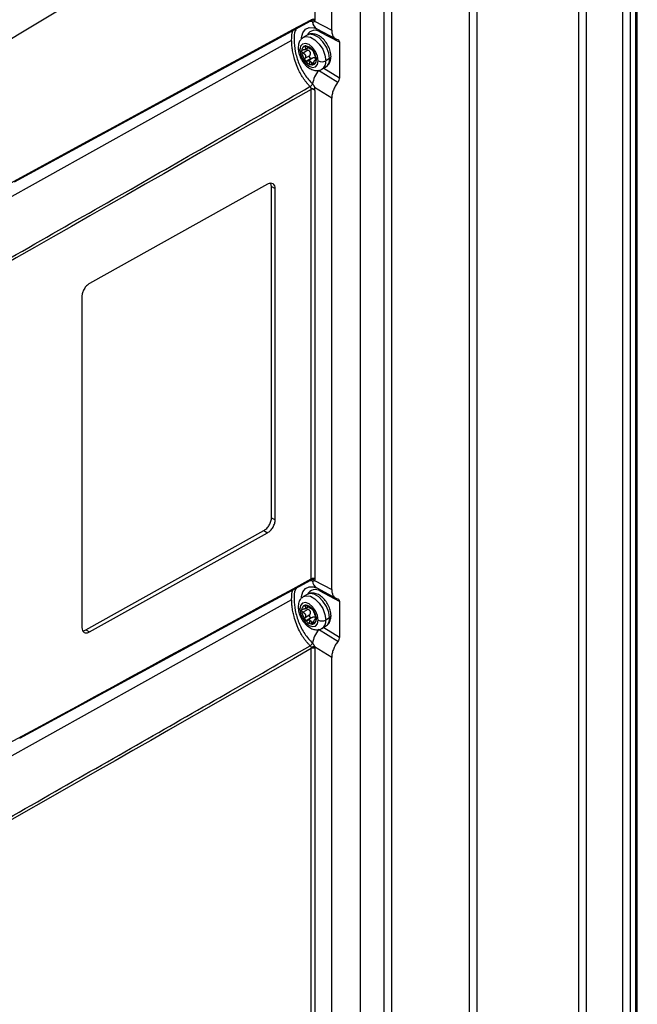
# Model space of a CAD drawing. Header units: millimetres. Extents: x 25 to 1229, y -261 to 1180.
# Tile 223 of 224: x 993 to 1110, y 834 to 1021. Entities that reach past the tile are written whole.
import ezdxf

# ---------------------------------------------------------------- set-up
doc = ezdxf.new("R2010")
doc.units = ezdxf.units.MM

msp = doc.modelspace()

# ---------------------------------------------------------------- linework, layer by layer
at = {"color": 7, "linetype": 'Continuous', "lineweight": 25}
for p, q in [((1098.99, 791.68), (1098.99, 1085.63)), ((1100.41, 1085.63), (1100.41, 791.68)), ((1109.81, 788.29), (1109.81, 1082.24)), ((1110.1, 788.7), (1110.1, 1082.65)), ((1107.33, 787.68), (1107.33, 1081.63)), ((1108.75, 1081.63), (1108.75, 787.68)), ((1078.26, 779.5), (1078.26, 1073.46)), ((1079.67, 1074.48), (1079.67, 780.52)), ((1063.45, 1059.77), (1063.45, 765.82)), ((1062.04, 764.8), (1062.04, 1058.75)), ((1057.51, 1056.14), (1057.51, 762.11)), ((1052.12, 1018.71), (1052.12, 1053.02)), ((1048.93, 1051.18), (1048.93, 1020.72)), ((991.89, 989.92), (1048.15, 1020.51)), ((1048.13, 1020.5), (1048.22, 1020.52)), ((1048.13, 1020.5), (1048.15, 1020.51)), ((1048.46, 1020.3), (1047.56, 1020.36)), ((1048.87, 1020.43), (1052.12, 1018.71)), ((1049.26, 1019), (1052.9, 1017.07)), ((1044.51, 1016.78), (926.06, 950.75)), ((1047.46, 1017.79), (1046.75, 1017.38)), ((1053.56, 1016.45), (1049.94, 1018.37)), ((1047.6, 1014.92), (1046.68, 1014.39)), ((1047.01, 1015.05), (1047.66, 1015.43)), ((1047.33, 1015.67), (1047.06, 1015.52)), ((1053.56, 1016.45), (1053.56, 1009.68)), ((1047.06, 1013.41), (1047.98, 1013.95)), ((1048.15, 1013.36), (1047.24, 1012.84)), ((1048.42, 1013.39), (1047.5, 1012.86)), ((1049.19, 1013.19), (1048.92, 1013.03)), ((1049.03, 1013.69), (1048.93, 1013.43)), ((1049.07, 1013), (1049.19, 1013.07)), ((1051.69, 1013.33), (1050.98, 1012.92)), ((1047.97, 1012.87), (1047.8, 1012.33)), ((1048.25, 1012.43), (1048.75, 1012.71)), ((1048.68, 1012.36), (1048.38, 1012.19)), ((1050.25, 1011.32), (1050.96, 1011.73)), ((1050.61, 1011.53), (1053.56, 1009.68)), ((1053.24, 1008.83), (1049.61, 1011.09)), ((1048.23, 914.58), (1048.23, 1007.49)), ((1052.12, 1005.83), (1048.87, 1007.85)), ((1048.87, 1007.44), (1048.93, 1007.3)), ((1048.93, 1007.3), (1048.93, 914.57)), ((1052.12, 912.56), (1052.12, 1005.83)), ((1039.95, 989.49), (1006.14, 970.64)), ((1040.68, 989.07), (1040.56, 989.65)), ((1040.68, 926.19), (1040.68, 989.07)), ((1040.68, 989.07), (1041.39, 988.66)), ((1041.39, 925.78), (1041.39, 988.66)), ((1004.7, 968.2), (1004.7, 905.33)), ((1040.68, 926.19), (1041.39, 925.78)), ((1005.43, 904.91), (1039.24, 923.76)), ((1006.14, 904.5), (1039.95, 923.35)), ((1039.24, 923.76), (1039.95, 923.35)), ((992.94, 884.34), (1048.15, 914.36)), ((1048.46, 914.15), (1047.56, 914.21)), ((1048.13, 914.35), (1048.22, 914.37)), ((1048.15, 914.36), (1048.13, 914.35)), ((1048.87, 914.28), (1052.12, 912.56)), ((1049.26, 912.85), (1052.9, 910.92)), ((1053.56, 910.3), (1049.94, 912.22)), ((1044.51, 910.63), (922.58, 842.66)), ((1047.46, 911.64), (1046.75, 911.23)), ((1053.56, 910.3), (1053.56, 903.53)), ((1047.6, 908.77), (1046.68, 908.24)), ((1047.01, 908.9), (1047.66, 909.28)), ((1047.33, 909.52), (1047.06, 909.36)), ((1047.06, 907.26), (1047.98, 907.8)), ((1048.15, 907.21), (1047.24, 906.69)), ((1048.42, 907.24), (1047.5, 906.71)), ((1047.97, 906.72), (1047.8, 906.18)), ((1048.25, 906.28), (1048.75, 906.56)), ((1049.19, 907.04), (1048.92, 906.88)), ((1049.03, 907.54), (1048.93, 907.28)), ((1049.07, 906.85), (1049.19, 906.92)), ((1051.69, 907.18), (1050.98, 906.77)), ((1005.43, 904.91), (1006.14, 904.5)), ((1048.68, 906.21), (1048.38, 906.04)), ((1053.24, 902.68), (1049.61, 904.94)), ((1050.25, 905.17), (1050.96, 905.58)), ((1050.61, 905.38), (1053.56, 903.53)), ((1048.23, 808.43), (1048.23, 901.34)), ((1052.12, 899.67), (1048.87, 901.7)), ((1048.93, 901.34), (1048.93, 808.62)), ((1052.12, 806.41), (1052.12, 899.67))]:
    msp.add_line(p, q, dxfattribs=at)
at = {"color": 7, "linetype": 'Continuous', "lineweight": 25, "flags": 128}
for points in [[(1046.38, 1017.07), (1046.4, 1017.37), (1046.66, 1018.26), (1047.16, 1018.9), (1047.85, 1019.22), (1048.69, 1019.21), (1048.81, 1019.19)], [(1046.75, 1017.38), (1047.27, 1017.54), (1048.07, 1017.42), (1048.93, 1016.92), (1049.74, 1016.11), (1050.4, 1015.1), (1050.83, 1013.99), (1050.98, 1012.92)], [(1051.69, 1013.33), (1051.54, 1014.4), (1051.11, 1015.5), (1050.45, 1016.52), (1049.64, 1017.33), (1048.78, 1017.82), (1047.97, 1017.95), (1047.46, 1017.79)], [(1049.56, 1012.92), (1049.43, 1013.78), (1049.05, 1014.67), (1048.47, 1015.44), (1047.8, 1015.99), (1047.12, 1016.22), (1046.55, 1016.11), (1046.16, 1015.67), (1046.03, 1014.97)], [(1046.03, 1014.97), (1046.16, 1014.11), (1046.55, 1013.22), (1047.12, 1012.45), (1047.8, 1011.9), (1048.47, 1011.67), (1049.05, 1011.78), (1049.43, 1012.22), (1049.56, 1012.92)], [(1046.38, 910.92), (1046.4, 911.22), (1046.66, 912.11), (1047.16, 912.75), (1047.85, 913.07), (1048.69, 913.06), (1048.81, 913.04)], [(1046.75, 911.23), (1047.27, 911.39), (1048.07, 911.27), (1048.93, 910.77), (1049.74, 909.96), (1050.4, 908.95), (1050.83, 907.84), (1050.98, 906.77)], [(1051.69, 907.18), (1051.54, 908.25), (1051.11, 909.35), (1050.45, 910.37), (1049.64, 911.18), (1048.78, 911.67), (1047.97, 911.8), (1047.46, 911.64)], [(1049.56, 906.77), (1049.43, 907.63), (1049.05, 908.52), (1048.47, 909.29), (1047.8, 909.84), (1047.12, 910.07), (1046.55, 909.96), (1046.16, 909.52), (1046.03, 908.81)], [(1046.03, 908.81), (1046.16, 907.96), (1046.55, 907.07), (1047.12, 906.3), (1047.8, 905.75), (1048.47, 905.52), (1049.05, 905.63), (1049.43, 906.07), (1049.56, 906.77)]]:
    msp.add_lwpolyline(points, dxfattribs=at)
at = {"color": 7, "linetype": 'Continuous', "lineweight": 25}
for centre, radius, start, end in [((1048.43, 1020.05), 0.582, 41.0898, 113.3961), ((1048.13, 1020.19), 0.343, 17.0153, 74.4721), ((1048.13, 1020.19), 0.344, 17.0632, 73.9281), ((1048.58, 1020.04), 0.77, 62.6565, 116.7662), ((1048.94, 1017.08), 1.63, 52.1794, 150.8392), ((1050.09, 1020.41), 1.64, 184.1271, 239.4092), ((1049.26, 1018.36), 0.685, 0.3893, 27.5796), ((1046.21, 1015.41), 0.479, 184.0408, 247.2625), ((1047.26, 1014.89), 0.869, 100.5468, 189.2519), ((1046.99, 1013.94), 1.8, 33.4349, 86.5705), ((1047.3, 1014.05), 1.36, 55.9745, 64.0309), ((1048.37, 1015.89), 0.789, 232.6611, 239.8681), ((1048.29, 1015.75), 0.624, 239.8327, 248.2568), ((1046.16, 1013), 3.03, 2.6393, 39.7721), ((1049.43, 1014.89), 3.03, 182.6393, 219.7721), ((1048.34, 1013), 0.869, 280.5468, 9.2519), ((1050.03, 1013.11), 1.67, 303.7936, 7.5186), ((1051.48, 1013.79), 0.503, 294.3759, 354.2911), ((1049.12, 1014.53), 2.57, 217.9787, 238.8941), ((1048.44, 1013.36), 1.21, 237.6507, 272.3578), ((1047.62, 1012.27), 0.703, 52.2226, 67.7828), ((1048.69, 1014.12), 1.44, 236.0945, 239.9643), ((1048.61, 1013.98), 1.27, 239.9593, 244.1559), ((1050.27, 1014.29), 1.54, 242.6097, 297.3903), ((1049.33, 1012.71), 1.67, 303.9074, 7.5066), ((1054.1, 1007.55), 5.72, 141.6976, 170.2914), ((1047.43, 1007.44), 0.806, 3.5662, 46.1197), ((1047.46, 1009.01), 1.11, 299.3117, 333.461), ((1047.46, 1009.01), 1.11, 299.3207, 333.4958), ((1048.43, 913.9), 0.582, 41.0898, 113.3961), ((1048.13, 914.05), 0.34, 16.6511, 74.2886), ((1048.58, 913.89), 0.77, 62.6565, 116.7662), ((1048.13, 914.05), 0.34, 16.6252, 74.2856), ((1050.09, 914.26), 1.64, 184.1272, 239.4092), ((1048.95, 910.93), 1.63, 52.1545, 153.6108), ((1049.26, 912.21), 0.685, 0.3893, 27.5796), ((1046.21, 909.26), 0.479, 184.0408, 247.2625), ((1047.26, 908.74), 0.869, 100.5468, 189.2519), ((1049.43, 908.74), 3.03, 182.6393, 219.7721), ((1046.99, 907.79), 1.8, 33.4349, 86.5705), ((1047.3, 907.9), 1.36, 55.9745, 64.0309), ((1048.37, 909.74), 0.789, 232.6611, 239.8681), ((1048.29, 909.6), 0.624, 239.8327, 248.2568), ((1046.16, 906.85), 3.03, 2.6393, 39.7721), ((1049.12, 908.38), 2.57, 217.9787, 238.8941), ((1047.62, 906.12), 0.703, 52.2226, 67.7828), ((1048.69, 907.97), 1.44, 236.0945, 239.9643), ((1048.61, 907.82), 1.27, 239.9593, 244.1559), ((1048.34, 906.85), 0.869, 280.5468, 9.2519), ((1050.27, 908.14), 1.54, 242.6097, 297.3903), ((1049.33, 906.56), 1.67, 303.9074, 7.5066), ((1050.03, 906.96), 1.67, 303.7936, 7.5186), ((1051.48, 907.64), 0.503, 294.3759, 354.2911), ((1048.44, 907.21), 1.21, 237.6507, 272.3578), ((1054.1, 901.4), 5.72, 141.6976, 170.2914), ((1047.46, 902.86), 1.11, 299.3117, 333.461), ((1047.46, 902.86), 1.11, 299.3192, 333.4898), ((1048.88, 900.31), 1.39, 90.4505, 119.2849), ((1048.58, 900.66), 0.77, 62.6565, 116.7662)]:
    msp.add_arc(centre, radius, start, end, dxfattribs=at)
for points in [[(1048.23, 1050.77), (1011.28, 1029.38), (974.34, 1007.02), (937.47, 983.73)], [(936.57, 959.93), (973.79, 980.24), (1011.01, 1000.52), (1048.23, 1020.73)], [(1048.2, 1020.58), (1048.22, 1020.62), (1048.23, 1020.67), (1048.23, 1020.73)], [(1048.93, 1020.72), (1048.93, 1020.61), (1048.91, 1020.51), (1048.87, 1020.43)], [(1048.46, 1020.29), (1048.46, 1020.3), (1048.46, 1020.3), (1048.46, 1020.3)], [(1048.23, 1007.49), (1010.9, 986.14), (973.57, 964.85), (936.23, 943.6)], [(1047.98, 1008.02), (1047.99, 1008.03), (1048, 1008.03), (1048.01, 1008.04)], [(1048.46, 1008.51), (1048.46, 1008.51), (1048.46, 1008.51), (1048.46, 1008.51)], [(938.67, 854.93), (975.19, 874.85), (1011.71, 894.74), (1048.23, 914.58)], [(1048.23, 914.58), (1048.23, 914.52), (1048.22, 914.47), (1048.2, 914.43)], [(1048.46, 914.14), (1048.46, 914.14), (1048.46, 914.14), (1048.46, 914.15)], [(1048.93, 914.57), (1048.93, 914.46), (1048.91, 914.36), (1048.87, 914.28)], [(1048.23, 901.34), (1012.11, 880.69), (976, 860.09), (939.88, 839.53)], [(1048.01, 901.89), (1048.01, 901.89), (1048.01, 901.89), (1048.01, 901.89)], [(1048.01, 901.89), (1048.1, 901.8), (1048.16, 901.65), (1048.2, 901.53)], [(1048.2, 901.53), (1048.22, 901.46), (1048.23, 901.4), (1048.23, 901.34)], [(1048.46, 902.36), (1048.46, 902.36), (1048.46, 902.36), (1048.46, 902.36)], [(1048.87, 901.7), (1048.91, 901.58), (1048.93, 901.45), (1048.93, 901.34)]]:
    msp.add_open_spline(points, degree=3, dxfattribs=at)
for points, knots in [([(1048.15, 1020.51), (1048.15, 1020.52), (1048.17, 1020.53), (1048.19, 1020.56), (1048.2, 1020.58)], [0, 0, 0, 0, 0.3172161, 1, 1, 1, 1]), ([(1044.51, 1016.78), (1044.52, 1017.48), (1044.52, 1018.21), (1044.75, 1018.65), (1044.76, 1018.67)], [0, 0, 0, 0, 0.958855, 1, 1, 1, 1]), ([(1045.43, 1019.03), (1045.34, 1018.9), (1045.01, 1018.39), (1044.91, 1016.89), (1045.11, 1014.74), (1045.81, 1012.42), (1046.92, 1010.21), (1047.94, 1009.08), (1048.46, 1008.51)], [0, 0, 0, 0, 0.064243, 0.25142, 0.43845, 0.625536, 0.812749, 1, 1, 1, 1]), ([(1048.87, 1020.43), (1048.86, 1020.41), (1048.84, 1020.39), (1048.81, 1020.35), (1048.78, 1020.33), (1048.74, 1020.3), (1048.68, 1020.28), (1048.59, 1020.27), (1048.5, 1020.29), (1048.46, 1020.29)], [0, 0, 0, 0, 0.098358, 0.196645, 0.295669, 0.396216, 0.499042, 0.747543, 1, 1, 1, 1]), ([(1048.81, 1019.18), (1048.86, 1019.17), (1048.96, 1019.15), (1049.17, 1019.05), (1049.26, 1019)], [0, 0, 0, 0, 0.574869, 1, 1, 1, 1]), ([(1052.12, 1018.71), (1052.12, 1018.48), (1052.14, 1018.26), (1052.24, 1017.86), (1052.32, 1017.68), (1052.52, 1017.37), (1052.64, 1017.24), (1052.92, 1017.05), (1053.07, 1016.99), (1053.24, 1016.95)], [0, 0, 0, 0, 0.25, 0.25, 0.5, 0.5, 0.75, 0.75, 1, 1, 1, 1]), ([(1048.01, 1008.04), (1047.95, 1008.1), (1047.83, 1008.22), (1047.66, 1008.4), (1047.49, 1008.6), (1047.32, 1008.8), (1047.15, 1009.01), (1046.99, 1009.23), (1046.83, 1009.46), (1046.67, 1009.69), (1046.38, 1010.15), (1045.92, 1010.96), (1045.38, 1012.18), (1044.97, 1013.44), (1044.76, 1014.4), (1044.65, 1015.05), (1044.59, 1015.52), (1044.54, 1015.96), (1044.52, 1016.39), (1044.52, 1016.65), (1044.51, 1016.78)], [0, 0, 0, 0, 0.026603, 0.053502, 0.080697, 0.108189, 0.135977, 0.164062, 0.192445, 0.221125, 0.250104, 0.355128, 0.500012, 0.645277, 0.749887, 0.802666, 0.854058, 0.904072, 0.952716, 1, 1, 1, 1]), ([(1046.76, 1017.37), (1046.57, 1017.24), (1046.17, 1016.96), (1045.81, 1016.25), (1045.76, 1015.68), (1045.74, 1015.37)], [0, 0, 0, 0, 0.301506, 0.616834, 1, 1, 1, 1]), ([(1051.98, 1013.74), (1051.97, 1013.92), (1051.95, 1014.41), (1051.71, 1015.26), (1051.23, 1016.21), (1050.57, 1017.04), (1049.81, 1017.66), (1049, 1018.01), (1048.23, 1018.07), (1047.68, 1017.97), (1047.48, 1017.79), (1047.45, 1017.77)], [0, 0, 0, 0, 0.076577, 0.21312, 0.349566, 0.487048, 0.627716, 0.756292, 0.873801, 0.986137, 1, 1, 1, 1]), ([(1053.24, 1016.95), (1053.33, 1016.93), (1053.42, 1016.88), (1053.53, 1016.7), (1053.56, 1016.58), (1053.56, 1016.45)], [0, 0, 0, 0, 0.5, 0.5, 1, 1, 1, 1]), ([(1045.74, 1015.37), (1045.74, 1015.2), (1045.77, 1014.7), (1046, 1013.86), (1046.48, 1012.91), (1047.14, 1012.07), (1047.91, 1011.46), (1048.71, 1011.1), (1049.48, 1011.05), (1050.03, 1011.14), (1050.23, 1011.32), (1050.25, 1011.33)], [0, 0, 0, 0, 0.076782, 0.213692, 0.350503, 0.488353, 0.629399, 0.75832, 0.876144, 0.988782, 1, 1, 1, 1]), ([(1046.4, 1014.75), (1046.4, 1014.76), (1046.4, 1014.78), (1046.41, 1014.82), (1046.43, 1014.87), (1046.47, 1014.93), (1046.55, 1014.96), (1046.62, 1014.98), (1046.66, 1014.98), (1046.68, 1014.98)], [0, 0, 0, 0, 0.083027, 0.166378, 0.250753, 0.499959, 0.749068, 0.875043, 1, 1, 1, 1]), ([(1047.06, 1015.52), (1047.07, 1015.5), (1047.09, 1015.46), (1047.12, 1015.41), (1047.13, 1015.36), (1047.15, 1015.29), (1047.15, 1015.22), (1047.11, 1015.13), (1047.04, 1015.06), (1046.94, 1015.01), (1046.82, 1014.98), (1046.73, 1014.98), (1046.68, 1014.98)], [0, 0, 0, 0, 0.069618, 0.134543, 0.194837, 0.250578, 0.379239, 0.50015, 0.621024, 0.749726, 0.865603, 1, 1, 1, 1]), ([(1047.1, 1015.74), (1047.09, 1015.74), (1047.07, 1015.74), (1047.05, 1015.73), (1047.03, 1015.71), (1047.01, 1015.69), (1047, 1015.66), (1047.01, 1015.6), (1047.04, 1015.54), (1047.06, 1015.52)], [0, 0, 0, 0, 0.097487, 0.196081, 0.296022, 0.397541, 0.500858, 0.736255, 1, 1, 1, 1]), ([(1047.5, 1015.55), (1047.48, 1015.57), (1047.45, 1015.6), (1047.4, 1015.64), (1047.34, 1015.67), (1047.27, 1015.71), (1047.18, 1015.74), (1047.13, 1015.74), (1047.1, 1015.74)], [0, 0, 0, 0, 0.135646, 0.264028, 0.385316, 0.499709, 0.754413, 1, 1, 1, 1]), ([(1047.31, 1015.22), (1047.31, 1015.2), (1047.32, 1015.15), (1047.38, 1015.06), (1047.48, 1014.97), (1047.56, 1014.94), (1047.6, 1014.92)], [0, 0, 0, 0, 0.153799, 0.438082, 0.716456, 1, 1, 1, 1]), ([(1047.89, 1015.27), (1047.87, 1015.28), (1047.83, 1015.31), (1047.76, 1015.35), (1047.68, 1015.41), (1047.59, 1015.47), (1047.53, 1015.53), (1047.5, 1015.55)], [0, 0, 0, 0, 0.158839, 0.325059, 0.499286, 0.732295, 1, 1, 1, 1]), ([(1047.98, 1013.95), (1047.99, 1013.97), (1048.02, 1014.02), (1048.05, 1014.09), (1048.07, 1014.15), (1048.09, 1014.25), (1048.1, 1014.37), (1048.06, 1014.52), (1047.99, 1014.66), (1047.88, 1014.77), (1047.75, 1014.86), (1047.65, 1014.9), (1047.6, 1014.92)], [0, 0, 0, 0, 0.070049, 0.135044, 0.195072, 0.250241, 0.379544, 0.499459, 0.619838, 0.749698, 0.86489, 1, 1, 1, 1]), ([(1048.25, 1015.12), (1048.25, 1015.12), (1048.24, 1015.11), (1048.21, 1015.11), (1048.18, 1015.12), (1048.13, 1015.13), (1048.08, 1015.16), (1048.06, 1015.17)], [0, 0, 0, 0, 0.182457, 0.349412, 0.501049, 0.759157, 1, 1, 1, 1]), ([(1048.25, 1015.12), (1048.26, 1015.12), (1048.27, 1015.12), (1048.29, 1015.12), (1048.31, 1015.11), (1048.35, 1015.08), (1048.42, 1015.03), (1048.47, 1014.97), (1048.49, 1014.94)], [0, 0, 0, 0, 0.126524, 0.25025, 0.373773, 0.499743, 0.751748, 1, 1, 1, 1]), ([(1048.49, 1014.94), (1048.5, 1014.93), (1048.52, 1014.91), (1048.55, 1014.87), (1048.59, 1014.81), (1048.63, 1014.73), (1048.67, 1014.65), (1048.69, 1014.6), (1048.69, 1014.58), (1048.7, 1014.57)], [0, 0, 0, 0, 0.083027, 0.166378, 0.250753, 0.499959, 0.749068, 0.875043, 1, 1, 1, 1]), ([(1046.68, 1014.39), (1046.66, 1014.4), (1046.62, 1014.41), (1046.57, 1014.45), (1046.52, 1014.49), (1046.48, 1014.54), (1046.44, 1014.59), (1046.42, 1014.64), (1046.4, 1014.7), (1046.4, 1014.73), (1046.4, 1014.75)], [0, 0, 0, 0, 0.126476, 0.250145, 0.373611, 0.499527, 0.624265, 0.749321, 0.875558, 1, 1, 1, 1]), ([(1046.68, 1014.39), (1046.7, 1014.37), (1046.75, 1014.35), (1046.82, 1014.31), (1046.88, 1014.27), (1046.96, 1014.2), (1047.04, 1014.11), (1047.11, 1013.97), (1047.15, 1013.83), (1047.15, 1013.69), (1047.12, 1013.54), (1047.08, 1013.46), (1047.06, 1013.41)], [0, 0, 0, 0, 0.069619, 0.134543, 0.194837, 0.250578, 0.379239, 0.50015, 0.621024, 0.749726, 0.865603, 1, 1, 1, 1]), ([(1047.1, 1012.95), (1047.09, 1012.96), (1047.07, 1012.98), (1047.05, 1013.02), (1047.02, 1013.09), (1047, 1013.18), (1047.01, 1013.29), (1047.03, 1013.36), (1047.05, 1013.4), (1047.06, 1013.41)], [0, 0, 0, 0, 0.083027, 0.166378, 0.250753, 0.499959, 0.749068, 0.875043, 1, 1, 1, 1]), ([(1048.15, 1013.36), (1048.13, 1013.37), (1048.09, 1013.38), (1048.05, 1013.42), (1048.01, 1013.46), (1047.97, 1013.5), (1047.94, 1013.55), (1047.92, 1013.63), (1047.91, 1013.72), (1047.92, 1013.84), (1047.96, 1013.91), (1047.98, 1013.95)], [0, 0, 0, 0, 0.084802, 0.16842, 0.25131, 0.33394, 0.416781, 0.500301, 0.650274, 0.81633, 1, 1, 1, 1]), ([(1048.42, 1013.39), (1048.4, 1013.38), (1048.36, 1013.36), (1048.31, 1013.35), (1048.25, 1013.34), (1048.2, 1013.35), (1048.16, 1013.36), (1048.15, 1013.36)], [0, 0, 0, 0, 0.22345, 0.434729, 0.634244, 0.822476, 1, 1, 1, 1]), ([(1048.93, 1013.43), (1048.91, 1013.44), (1048.87, 1013.46), (1048.81, 1013.48), (1048.75, 1013.49), (1048.66, 1013.48), (1048.55, 1013.46), (1048.46, 1013.42), (1048.42, 1013.39)], [0, 0, 0, 0, 0.118301, 0.24042, 0.367265, 0.499648, 0.729921, 1, 1, 1, 1]), ([(1049.07, 1013.59), (1049.06, 1013.62), (1049.04, 1013.66), (1049.02, 1013.72), (1048.99, 1013.78), (1048.95, 1013.87), (1048.91, 1013.99), (1048.85, 1014.13), (1048.8, 1014.26), (1048.75, 1014.38), (1048.72, 1014.49), (1048.7, 1014.54), (1048.7, 1014.57)], [0, 0, 0, 0, 0.069619, 0.134543, 0.194837, 0.250578, 0.379239, 0.50015, 0.621024, 0.749726, 0.865603, 1, 1, 1, 1]), ([(1048.7, 1012.47), (1048.7, 1012.49), (1048.71, 1012.55), (1048.72, 1012.62), (1048.74, 1012.69), (1048.76, 1012.78), (1048.8, 1012.88), (1048.85, 1012.97), (1048.91, 1013.03), (1048.96, 1013.05), (1049.02, 1013.05), (1049.05, 1013.02), (1049.07, 1013)], [0, 0, 0, 0, 0.069618, 0.134543, 0.194837, 0.250578, 0.379239, 0.50015, 0.621024, 0.749726, 0.865603, 1, 1, 1, 1]), ([(1049.12, 1013.15), (1049.12, 1013.18), (1049.1, 1013.26), (1049.03, 1013.36), (1048.96, 1013.41), (1048.93, 1013.43)], [0, 0, 0, 0, 0.2365944, 0.6327324, 1, 1, 1, 1]), ([(1049.07, 1013.59), (1049.08, 1013.58), (1049.1, 1013.55), (1049.12, 1013.49), (1049.14, 1013.44), (1049.16, 1013.38), (1049.17, 1013.31), (1049.18, 1013.25), (1049.19, 1013.19), (1049.19, 1013.16), (1049.19, 1013.14)], [0, 0, 0, 0, 0.126476, 0.250145, 0.373611, 0.499527, 0.624265, 0.749321, 0.875558, 1, 1, 1, 1]), ([(1049.19, 1013.14), (1049.19, 1013.13), (1049.19, 1013.1), (1049.19, 1013.07), (1049.18, 1013.03), (1049.16, 1012.99), (1049.13, 1012.98), (1049.1, 1012.98), (1049.08, 1013), (1049.07, 1013)], [0, 0, 0, 0, 0.083027, 0.166378, 0.250753, 0.499959, 0.749068, 0.875043, 1, 1, 1, 1]), ([(1050.97, 1011.75), (1051.16, 1011.89), (1051.54, 1012.16), (1051.9, 1012.87), (1051.95, 1013.43), (1051.98, 1013.74)], [0, 0, 0, 0, 0.296257, 0.613955, 1, 1, 1, 1]), ([(1047.24, 1012.84), (1047.23, 1012.85), (1047.2, 1012.86), (1047.16, 1012.88), (1047.13, 1012.91), (1047.11, 1012.94), (1047.1, 1012.95)], [0, 0, 0, 0, 0.253236, 0.502403, 0.750377, 1, 1, 1, 1]), ([(1047.5, 1012.86), (1047.49, 1012.86), (1047.46, 1012.84), (1047.42, 1012.83), (1047.37, 1012.82), (1047.31, 1012.82), (1047.27, 1012.83), (1047.24, 1012.84)], [0, 0, 0, 0, 0.166001, 0.332649, 0.502313, 0.753757, 1, 1, 1, 1]), ([(1047.5, 1012.86), (1047.52, 1012.87), (1047.56, 1012.9), (1047.63, 1012.92), (1047.71, 1012.94), (1047.79, 1012.94), (1047.86, 1012.93), (1047.89, 1012.92)], [0, 0, 0, 0, 0.182457, 0.349412, 0.501049, 0.759157, 1, 1, 1, 1]), ([(1048.06, 1012.83), (1048.07, 1012.81), (1048.1, 1012.78), (1048.15, 1012.72), (1048.19, 1012.64), (1048.23, 1012.55), (1048.24, 1012.47), (1048.25, 1012.43)], [0, 0, 0, 0, 0.158839, 0.325059, 0.499286, 0.732295, 1, 1, 1, 1]), ([(1048.38, 1012.19), (1048.37, 1012.2), (1048.35, 1012.21), (1048.32, 1012.25), (1048.3, 1012.29), (1048.27, 1012.35), (1048.26, 1012.4), (1048.25, 1012.43)], [0, 0, 0, 0, 0.16382, 0.329134, 0.498108, 0.751373, 1, 1, 1, 1]), ([(1048.49, 1012.14), (1048.48, 1012.14), (1048.46, 1012.14), (1048.43, 1012.15), (1048.4, 1012.17), (1048.39, 1012.18), (1048.38, 1012.19)], [0, 0, 0, 0, 0.249623, 0.497597, 0.746764, 1, 1, 1, 1]), ([(1048.7, 1012.47), (1048.69, 1012.45), (1048.69, 1012.4), (1048.68, 1012.35), (1048.66, 1012.29), (1048.63, 1012.24), (1048.6, 1012.2), (1048.57, 1012.17), (1048.53, 1012.15), (1048.51, 1012.15), (1048.49, 1012.14)], [0, 0, 0, 0, 0.126476, 0.250145, 0.373611, 0.499527, 0.624265, 0.749321, 0.875558, 1, 1, 1, 1]), ([(1053.56, 1009.68), (1053.56, 1009.56), (1053.53, 1009.4), (1053.42, 1009.1), (1053.33, 1008.95), (1053.24, 1008.83)], [0, 0, 0, 0, 0.5, 0.5, 1, 1, 1, 1]), ([(936.15, 944.13), (943.06, 948.06), (956.59, 955.78), (976.47, 967.12), (995.52, 978.01), (1013.75, 988.42), (1031.14, 998.38), (1042.46, 1004.86), (1047.98, 1008.02)], [0, 0, 0, 0, 0.185161, 0.362925, 0.533291, 0.696258, 0.851828, 1, 1, 1, 1]), ([(1048.87, 1007.44), (1048.85, 1007.45), (1048.81, 1007.47), (1048.75, 1007.5), (1048.7, 1007.52), (1048.64, 1007.54), (1048.58, 1007.56), (1048.51, 1007.57), (1048.44, 1007.58), (1048.37, 1007.59), (1048.31, 1007.58), (1048.25, 1007.59), (1048.22, 1007.64), (1048.2, 1007.71), (1048.17, 1007.79), (1048.12, 1007.89), (1048.07, 1007.97), (1048.03, 1008.02), (1048.01, 1008.04)], [0, 0, 0, 0, 0.055527, 0.108309, 0.15859, 0.206095, 0.250638, 0.316641, 0.376109, 0.446841, 0.501599, 0.565491, 0.625672, 0.672388, 0.750968, 0.840597, 0.923979, 1, 1, 1, 1]), ([(1048.93, 1007.3), (1048.92, 1007.31), (1048.89, 1007.34), (1048.84, 1007.38), (1048.77, 1007.43), (1048.68, 1007.48), (1048.58, 1007.51), (1048.48, 1007.54), (1048.39, 1007.54), (1048.3, 1007.53), (1048.25, 1007.5), (1048.23, 1007.49)], [0, 0, 0, 0, 0.064573, 0.1483, 0.25118, 0.396409, 0.500747, 0.641261, 0.770585, 0.889732, 1, 1, 1, 1]), ([(1048.46, 1008.51), (1048.48, 1008.49), (1048.53, 1008.45), (1048.59, 1008.37), (1048.64, 1008.3), (1048.71, 1008.2), (1048.77, 1008.1), (1048.82, 1007.98), (1048.86, 1007.89), (1048.87, 1007.85)], [0, 0, 0, 0, 0.127238, 0.252195, 0.375998, 0.499808, 0.67032, 0.835834, 1, 1, 1, 1]), ([(1048.87, 1007.85), (1048.87, 1007.83), (1048.87, 1007.78), (1048.87, 1007.71), (1048.86, 1007.65), (1048.85, 1007.6), (1048.84, 1007.55), (1048.84, 1007.5), (1048.86, 1007.46), (1048.87, 1007.44)], [0, 0, 0, 0, 0.161891, 0.328055, 0.499975, 0.656955, 0.750489, 0.880802, 1, 1, 1, 1]), ([(1053.24, 1008.83), (1053.07, 1008.61), (1052.92, 1008.37), (1052.64, 1007.87), (1052.52, 1007.6), (1052.32, 1007.07), (1052.24, 1006.81), (1052.14, 1006.29), (1052.12, 1006.05), (1052.12, 1005.83)], [0, 0, 0, 0, 0.25, 0.25, 0.5, 0.5, 0.75, 0.75, 1, 1, 1, 1]), ([(1041.39, 988.66), (1041.39, 988.85), (1041.36, 989.04), (1041.22, 989.36), (1041.11, 989.5), (1040.83, 989.66), (1040.66, 989.69), (1040.3, 989.65), (1040.12, 989.58), (1039.95, 989.49)], [0, 0, 0, 0, 0.25, 0.25, 0.5, 0.5, 0.75, 0.75, 1, 1, 1, 1]), ([(1006.14, 970.64), (1005.97, 970.54), (1005.78, 970.41), (1005.43, 970.05), (1005.26, 969.83), (1004.98, 969.35), (1004.87, 969.1), (1004.73, 968.62), (1004.7, 968.4), (1004.7, 968.2)], [0, 0, 0, 0, 0.25, 0.25, 0.5, 0.5, 0.75, 0.75, 1, 1, 1, 1]), ([(1039.24, 923.76), (1039.41, 923.85), (1039.59, 923.99), (1039.95, 924.35), (1040.12, 924.57), (1040.4, 925.04), (1040.51, 925.29), (1040.65, 925.78), (1040.68, 926), (1040.68, 926.19)], [0, 0, 0, 0, 0.25, 0.25, 0.5, 0.5, 0.75, 0.75, 1, 1, 1, 1]), ([(1039.95, 923.35), (1040.12, 923.44), (1040.3, 923.58), (1040.66, 923.94), (1040.83, 924.16), (1041.11, 924.63), (1041.22, 924.89), (1041.36, 925.37), (1041.39, 925.59), (1041.39, 925.78)], [0, 0, 0, 0, 0.25, 0.25, 0.5, 0.5, 0.75, 0.75, 1, 1, 1, 1]), ([(1048.2, 914.43), (1048.19, 914.41), (1048.17, 914.38), (1048.15, 914.37), (1048.15, 914.36)], [0, 0, 0, 0, 0.682862, 1, 1, 1, 1]), ([(1048.87, 914.28), (1048.86, 914.26), (1048.84, 914.24), (1048.81, 914.2), (1048.78, 914.17), (1048.74, 914.15), (1048.68, 914.13), (1048.59, 914.12), (1048.5, 914.14), (1048.46, 914.14)], [0, 0, 0, 0, 0.098358, 0.196644, 0.295663, 0.396204, 0.49902, 0.747523, 1, 1, 1, 1]), ([(1044.51, 910.63), (1044.52, 911.33), (1044.52, 912.06), (1044.75, 912.5), (1044.76, 912.52)], [0, 0, 0, 0, 0.958792, 1, 1, 1, 1]), ([(1045.43, 912.88), (1045.34, 912.75), (1045.01, 912.23), (1044.91, 910.74), (1045.11, 908.59), (1045.81, 906.27), (1046.92, 904.06), (1047.94, 902.93), (1048.46, 902.36)], [0, 0, 0, 0, 0.064255, 0.251429, 0.438457, 0.625541, 0.812751, 1, 1, 1, 1]), ([(1048.81, 913.03), (1048.86, 913.02), (1048.96, 913), (1049.17, 912.89), (1049.26, 912.85)], [0, 0, 0, 0, 0.574869, 1, 1, 1, 1]), ([(1052.12, 912.56), (1052.12, 912.33), (1052.14, 912.11), (1052.24, 911.71), (1052.32, 911.53), (1052.52, 911.22), (1052.64, 911.09), (1052.92, 910.9), (1053.07, 910.84), (1053.24, 910.8)], [0, 0, 0, 0, 0.25, 0.25, 0.5, 0.5, 0.75, 0.75, 1, 1, 1, 1]), ([(1048.01, 901.89), (1047.95, 901.95), (1047.83, 902.07), (1047.66, 902.25), (1047.49, 902.45), (1047.32, 902.65), (1047.15, 902.86), (1046.99, 903.08), (1046.83, 903.31), (1046.67, 903.54), (1046.38, 904), (1045.92, 904.81), (1045.38, 906.03), (1044.97, 907.29), (1044.76, 908.25), (1044.65, 908.9), (1044.59, 909.37), (1044.54, 909.81), (1044.52, 910.23), (1044.52, 910.5), (1044.51, 910.63)], [0, 0, 0, 0, 0.026603, 0.053502, 0.080697, 0.108189, 0.135977, 0.164062, 0.192445, 0.221126, 0.250104, 0.355128, 0.500012, 0.645277, 0.749887, 0.802666, 0.854058, 0.904072, 0.952716, 1, 1, 1, 1]), ([(1046.76, 911.22), (1046.57, 911.08), (1046.17, 910.81), (1045.81, 910.1), (1045.76, 909.53), (1045.74, 909.22)], [0, 0, 0, 0, 0.301506, 0.616834, 1, 1, 1, 1]), ([(1051.98, 907.59), (1051.97, 907.77), (1051.95, 908.26), (1051.71, 909.11), (1051.23, 910.06), (1050.57, 910.89), (1049.81, 911.51), (1049, 911.86), (1048.23, 911.91), (1047.68, 911.82), (1047.48, 911.64), (1047.45, 911.62)], [0, 0, 0, 0, 0.076577, 0.21312, 0.349566, 0.487048, 0.627716, 0.756292, 0.873801, 0.986137, 1, 1, 1, 1]), ([(1053.24, 910.8), (1053.33, 910.78), (1053.42, 910.73), (1053.53, 910.55), (1053.56, 910.43), (1053.56, 910.3)], [0, 0, 0, 0, 0.5, 0.5, 1, 1, 1, 1]), ([(1045.74, 909.22), (1045.74, 909.05), (1045.77, 908.55), (1046, 907.71), (1046.48, 906.76), (1047.14, 905.92), (1047.91, 905.3), (1048.71, 904.95), (1049.48, 904.9), (1050.03, 904.99), (1050.23, 905.17), (1050.25, 905.18)], [0, 0, 0, 0, 0.076782, 0.213692, 0.350503, 0.488353, 0.629399, 0.75832, 0.876144, 0.988782, 1, 1, 1, 1]), ([(1046.4, 908.6), (1046.4, 908.61), (1046.4, 908.63), (1046.41, 908.67), (1046.43, 908.72), (1046.47, 908.78), (1046.55, 908.81), (1046.62, 908.83), (1046.66, 908.83), (1046.68, 908.83)], [0, 0, 0, 0, 0.083027, 0.166378, 0.250753, 0.499959, 0.749068, 0.875043, 1, 1, 1, 1]), ([(1046.68, 908.24), (1046.66, 908.25), (1046.62, 908.26), (1046.57, 908.3), (1046.52, 908.34), (1046.48, 908.39), (1046.44, 908.44), (1046.42, 908.49), (1046.4, 908.55), (1046.4, 908.58), (1046.4, 908.6)], [0, 0, 0, 0, 0.126476, 0.250145, 0.373611, 0.499527, 0.624265, 0.749321, 0.875558, 1, 1, 1, 1]), ([(1047.06, 909.36), (1047.07, 909.35), (1047.09, 909.31), (1047.12, 909.26), (1047.13, 909.21), (1047.15, 909.14), (1047.15, 909.07), (1047.11, 908.98), (1047.04, 908.91), (1046.94, 908.86), (1046.82, 908.83), (1046.73, 908.83), (1046.68, 908.83)], [0, 0, 0, 0, 0.069618, 0.134543, 0.194837, 0.250578, 0.379239, 0.50015, 0.621024, 0.749726, 0.865603, 1, 1, 1, 1]), ([(1047.1, 909.59), (1047.09, 909.59), (1047.07, 909.59), (1047.05, 909.58), (1047.03, 909.56), (1047.01, 909.54), (1047, 909.51), (1047.01, 909.45), (1047.04, 909.39), (1047.06, 909.36)], [0, 0, 0, 0, 0.097487, 0.196081, 0.296022, 0.397541, 0.500858, 0.736255, 1, 1, 1, 1]), ([(1047.5, 909.4), (1047.48, 909.42), (1047.45, 909.45), (1047.4, 909.49), (1047.34, 909.52), (1047.27, 909.56), (1047.18, 909.59), (1047.13, 909.59), (1047.1, 909.59)], [0, 0, 0, 0, 0.135646, 0.264029, 0.385317, 0.499709, 0.754414, 1, 1, 1, 1]), ([(1047.31, 909.07), (1047.31, 909.05), (1047.32, 909), (1047.38, 908.91), (1047.48, 908.82), (1047.56, 908.79), (1047.6, 908.77)], [0, 0, 0, 0, 0.153799, 0.438082, 0.716456, 1, 1, 1, 1]), ([(1047.89, 909.11), (1047.87, 909.13), (1047.83, 909.15), (1047.76, 909.2), (1047.68, 909.25), (1047.59, 909.32), (1047.53, 909.38), (1047.5, 909.4)], [0, 0, 0, 0, 0.158839, 0.325059, 0.499286, 0.732295, 1, 1, 1, 1]), ([(1047.98, 907.8), (1047.99, 907.82), (1048.02, 907.86), (1048.05, 907.94), (1048.07, 908), (1048.09, 908.1), (1048.1, 908.22), (1048.06, 908.37), (1047.99, 908.51), (1047.88, 908.62), (1047.75, 908.71), (1047.65, 908.75), (1047.6, 908.77)], [0, 0, 0, 0, 0.070049, 0.135044, 0.195072, 0.250241, 0.379544, 0.499459, 0.619838, 0.749698, 0.86489, 1, 1, 1, 1]), ([(1048.25, 908.97), (1048.25, 908.97), (1048.24, 908.96), (1048.21, 908.96), (1048.18, 908.97), (1048.13, 908.98), (1048.08, 909.01), (1048.06, 909.02)], [0, 0, 0, 0, 0.182457, 0.349412, 0.501049, 0.759157, 1, 1, 1, 1]), ([(1048.25, 908.97), (1048.26, 908.97), (1048.27, 908.97), (1048.29, 908.97), (1048.31, 908.96), (1048.35, 908.93), (1048.42, 908.88), (1048.47, 908.82), (1048.49, 908.79)], [0, 0, 0, 0, 0.126524, 0.25025, 0.373773, 0.499743, 0.751748, 1, 1, 1, 1]), ([(1048.49, 908.79), (1048.5, 908.78), (1048.52, 908.76), (1048.55, 908.72), (1048.59, 908.66), (1048.63, 908.58), (1048.67, 908.5), (1048.69, 908.45), (1048.69, 908.43), (1048.7, 908.42)], [0, 0, 0, 0, 0.083027, 0.166378, 0.250753, 0.499959, 0.749068, 0.875043, 1, 1, 1, 1]), ([(1049.07, 907.44), (1049.06, 907.47), (1049.04, 907.51), (1049.02, 907.57), (1048.99, 907.63), (1048.95, 907.72), (1048.91, 907.84), (1048.85, 907.98), (1048.8, 908.11), (1048.75, 908.23), (1048.72, 908.34), (1048.7, 908.39), (1048.7, 908.42)], [0, 0, 0, 0, 0.069618, 0.134543, 0.194837, 0.250578, 0.379239, 0.50015, 0.621024, 0.749726, 0.865603, 1, 1, 1, 1]), ([(1046.68, 908.24), (1046.7, 908.22), (1046.75, 908.2), (1046.82, 908.16), (1046.88, 908.12), (1046.96, 908.05), (1047.04, 907.96), (1047.11, 907.82), (1047.15, 907.68), (1047.15, 907.54), (1047.12, 907.39), (1047.08, 907.31), (1047.06, 907.26)], [0, 0, 0, 0, 0.069618, 0.134543, 0.194837, 0.250578, 0.379239, 0.50015, 0.621024, 0.749726, 0.865603, 1, 1, 1, 1]), ([(1047.1, 906.8), (1047.09, 906.81), (1047.07, 906.83), (1047.05, 906.87), (1047.02, 906.93), (1047, 907.03), (1047.01, 907.14), (1047.03, 907.21), (1047.05, 907.25), (1047.06, 907.26)], [0, 0, 0, 0, 0.083027, 0.166378, 0.250753, 0.499959, 0.749068, 0.875043, 1, 1, 1, 1]), ([(1047.24, 906.69), (1047.23, 906.7), (1047.2, 906.71), (1047.16, 906.73), (1047.13, 906.76), (1047.11, 906.79), (1047.1, 906.8)], [0, 0, 0, 0, 0.253236, 0.502403, 0.750377, 1, 1, 1, 1]), ([(1047.5, 906.71), (1047.49, 906.71), (1047.46, 906.69), (1047.42, 906.68), (1047.37, 906.67), (1047.31, 906.67), (1047.27, 906.68), (1047.24, 906.69)], [0, 0, 0, 0, 0.1660006, 0.3326492, 0.502313, 0.7537573, 1, 1, 1, 1]), ([(1047.5, 906.71), (1047.52, 906.72), (1047.56, 906.75), (1047.63, 906.77), (1047.71, 906.79), (1047.79, 906.79), (1047.86, 906.78), (1047.89, 906.77)], [0, 0, 0, 0, 0.182457, 0.349412, 0.501049, 0.759157, 1, 1, 1, 1]), ([(1048.15, 907.21), (1048.13, 907.22), (1048.09, 907.23), (1048.05, 907.27), (1048.01, 907.3), (1047.97, 907.35), (1047.94, 907.4), (1047.92, 907.48), (1047.91, 907.57), (1047.92, 907.69), (1047.96, 907.76), (1047.98, 907.8)], [0, 0, 0, 0, 0.084802, 0.16842, 0.25131, 0.33394, 0.416781, 0.500301, 0.650274, 0.81633, 1, 1, 1, 1]), ([(1048.06, 906.68), (1048.07, 906.66), (1048.1, 906.63), (1048.15, 906.57), (1048.19, 906.49), (1048.23, 906.4), (1048.24, 906.32), (1048.25, 906.28)], [0, 0, 0, 0, 0.158839, 0.325059, 0.499286, 0.732295, 1, 1, 1, 1]), ([(1048.42, 907.24), (1048.4, 907.23), (1048.36, 907.21), (1048.31, 907.2), (1048.25, 907.19), (1048.2, 907.2), (1048.16, 907.21), (1048.15, 907.21)], [0, 0, 0, 0, 0.22345, 0.434729, 0.634244, 0.822476, 1, 1, 1, 1]), ([(1048.93, 907.28), (1048.91, 907.29), (1048.87, 907.31), (1048.81, 907.33), (1048.75, 907.34), (1048.66, 907.33), (1048.55, 907.31), (1048.46, 907.27), (1048.42, 907.24)], [0, 0, 0, 0, 0.118301, 0.24042, 0.367265, 0.499648, 0.729921, 1, 1, 1, 1]), ([(1048.7, 906.32), (1048.7, 906.34), (1048.71, 906.4), (1048.72, 906.47), (1048.74, 906.54), (1048.76, 906.63), (1048.8, 906.73), (1048.85, 906.82), (1048.91, 906.88), (1048.96, 906.9), (1049.02, 906.9), (1049.05, 906.87), (1049.07, 906.85)], [0, 0, 0, 0, 0.069618, 0.134543, 0.194837, 0.250578, 0.379239, 0.50015, 0.621024, 0.749726, 0.865603, 1, 1, 1, 1]), ([(1049.12, 907), (1049.12, 907.03), (1049.1, 907.11), (1049.03, 907.21), (1048.96, 907.26), (1048.93, 907.28)], [0, 0, 0, 0, 0.236594, 0.632732, 1, 1, 1, 1]), ([(1049.07, 907.44), (1049.08, 907.43), (1049.1, 907.4), (1049.12, 907.34), (1049.14, 907.29), (1049.16, 907.23), (1049.17, 907.16), (1049.18, 907.1), (1049.19, 907.04), (1049.19, 907.01), (1049.19, 906.99)], [0, 0, 0, 0, 0.126476, 0.250145, 0.373611, 0.499527, 0.624265, 0.749321, 0.875558, 1, 1, 1, 1]), ([(1049.19, 906.99), (1049.19, 906.98), (1049.19, 906.95), (1049.19, 906.92), (1049.18, 906.88), (1049.16, 906.84), (1049.13, 906.82), (1049.1, 906.83), (1049.08, 906.85), (1049.07, 906.85)], [0, 0, 0, 0, 0.083027, 0.166378, 0.250753, 0.499959, 0.749068, 0.875043, 1, 1, 1, 1]), ([(1050.97, 905.6), (1051.16, 905.74), (1051.54, 906.01), (1051.9, 906.72), (1051.95, 907.28), (1051.98, 907.59)], [0, 0, 0, 0, 0.296257, 0.613955, 1, 1, 1, 1]), ([(1004.7, 905.33), (1004.7, 905.14), (1004.73, 904.95), (1004.87, 904.62), (1004.98, 904.49), (1005.26, 904.33), (1005.43, 904.3), (1005.78, 904.34), (1005.97, 904.4), (1006.14, 904.5)], [0, 0, 0, 0, 0.25, 0.25, 0.5, 0.5, 0.75, 0.75, 1, 1, 1, 1]), ([(1004.82, 904.75), (1004.87, 904.74), (1005.05, 904.71), (1005.27, 904.82), (1005.43, 904.91)], [0, 0, 0, 0, 0.2561527, 1, 1, 1, 1]), ([(1048.38, 906.04), (1048.37, 906.05), (1048.35, 906.06), (1048.32, 906.1), (1048.3, 906.14), (1048.27, 906.2), (1048.26, 906.25), (1048.25, 906.28)], [0, 0, 0, 0, 0.16382, 0.329134, 0.498108, 0.751373, 1, 1, 1, 1]), ([(1048.49, 905.99), (1048.48, 905.99), (1048.46, 905.99), (1048.43, 906), (1048.4, 906.02), (1048.39, 906.03), (1048.38, 906.04)], [0, 0, 0, 0, 0.249623, 0.497597, 0.746764, 1, 1, 1, 1]), ([(1048.7, 906.32), (1048.69, 906.3), (1048.69, 906.25), (1048.68, 906.2), (1048.66, 906.14), (1048.63, 906.09), (1048.6, 906.05), (1048.57, 906.02), (1048.53, 906), (1048.51, 906), (1048.49, 905.99)], [0, 0, 0, 0, 0.126476, 0.250145, 0.373611, 0.499527, 0.624265, 0.749321, 0.875558, 1, 1, 1, 1]), ([(1053.56, 903.53), (1053.56, 903.41), (1053.53, 903.25), (1053.42, 902.95), (1053.33, 902.8), (1053.24, 902.68)], [0, 0, 0, 0, 0.5, 0.5, 1, 1, 1, 1]), ([(939.8, 840.05), (946.46, 843.85), (959.52, 851.3), (978.73, 862.26), (997.15, 872.79), (1014.8, 882.88), (1031.66, 892.53), (1042.65, 898.82), (1048.01, 901.89)], [0, 0, 0, 0, 0.184658, 0.362119, 0.532384, 0.695452, 0.851324, 1, 1, 1, 1]), ([(1048.46, 902.36), (1048.48, 902.34), (1048.52, 902.3), (1048.59, 902.22), (1048.65, 902.14), (1048.71, 902.05), (1048.77, 901.95), (1048.82, 901.82), (1048.86, 901.74), (1048.87, 901.7)], [0, 0, 0, 0, 0.127388, 0.252658, 0.376944, 0.50141, 0.671303, 0.836286, 1, 1, 1, 1]), ([(1053.24, 902.68), (1053.07, 902.46), (1052.92, 902.22), (1052.64, 901.72), (1052.52, 901.45), (1052.32, 900.92), (1052.24, 900.66), (1052.14, 900.14), (1052.12, 899.9), (1052.12, 899.67)], [0, 0, 0, 0, 0.25, 0.25, 0.5, 0.5, 0.75, 0.75, 1, 1, 1, 1])]:
    msp.add_open_spline(points, degree=3, knots=knots, dxfattribs=at)

doc.saveas('drawing.dxf')
